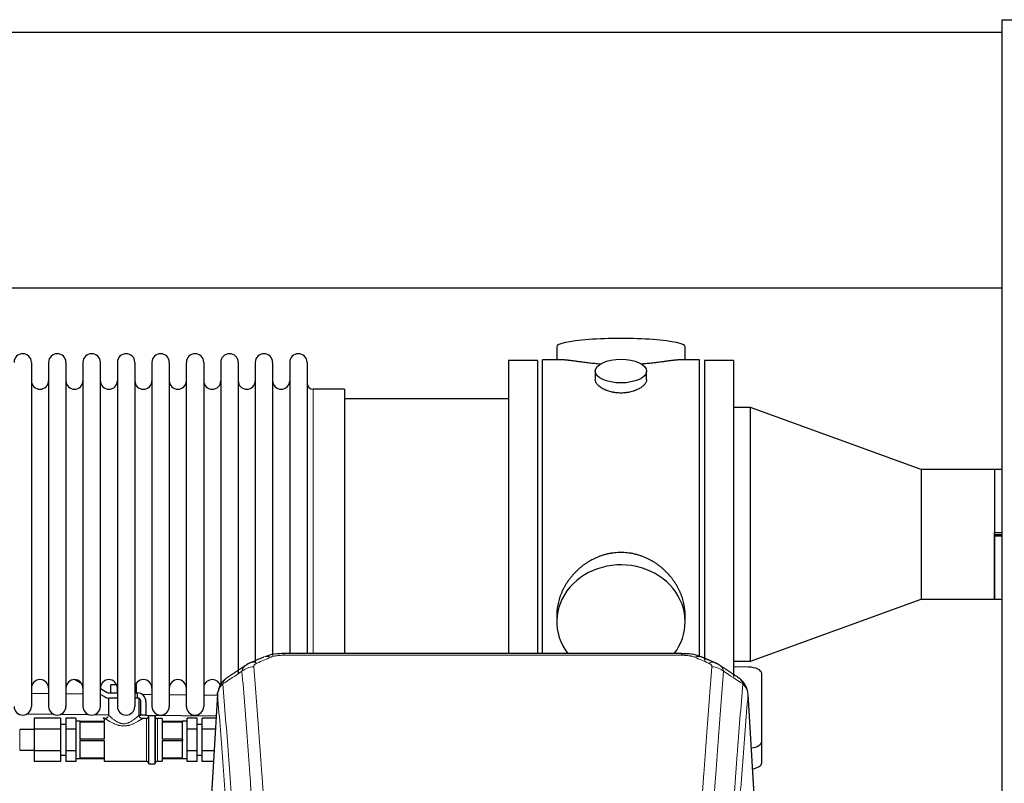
# Model space of a CAD drawing. Header units: inches. Extents: x 0 to 23760, y -13 to 16800.
# Tile 109 of 214: x 6769 to 7347, y 14240 to 14687. Entities that reach past the tile are written whole.
import ezdxf

# ---------------------------------------------------------------- set-up
doc = ezdxf.new("R2010")
doc.units = ezdxf.units.IN
doc.layers.add('254', color=7, linetype='Continuous', true_color=0xffffff)

msp = doc.modelspace()

# ---------------------------------------------------------------- linework, layer by layer
at = {"layer": '254', "color": 2, "linetype": 'Continuous', "lineweight": 25}
for p, q in [((7345.369, 14687.477), (7845.369, 14687.477)), ((7345.369, 13887.477), (7345.369, 14687.477)), ((7345.343, 14679.977), (4188.099, 14679.977)), ((7345.343, 14529.976), (4255.909, 14529.976)), ((7084.23, 14495.635), (7084.23, 14488.015)), ((7159.509, 14488.015), (7159.509, 14495.635)), ((6776.269, 14486.485), (6776.269, 14284.685)), ((6786.269, 14486.485), (6786.269, 14284.685)), ((6796.469, 14486.485), (6796.469, 14284.685)), ((6806.469, 14486.485), (6806.469, 14284.685)), ((6816.669, 14284.685), (6816.669, 14486.485)), ((6826.669, 14486.485), (6826.669, 14284.685)), ((6836.869, 14486.485), (6836.869, 14284.685)), ((6846.869, 14486.485), (6846.869, 14338.994)), ((6857.069, 14486.485), (6857.069, 14338.994)), ((6867.069, 14338.994), (6867.069, 14486.485)), ((6877.269, 14486.485), (6877.269, 14338.994)), ((6887.269, 14486.485), (6887.269, 14338.994)), ((6897.469, 14486.485), (6897.469, 14338.994)), ((6907.469, 14486.485), (6907.469, 14338.994)), ((6917.669, 14486.485), (6917.669, 14338.994)), ((6927.669, 14486.485), (6927.669, 14338.994)), ((6937.869, 14486.485), (6937.869, 14338.994)), ((7055.869, 14487.585), (7055.869, 14385.585)), ((7072.869, 14487.585), (7055.869, 14487.585)), ((7072.869, 14487.585), (7072.869, 14385.585)), ((7075.869, 14385.585), (7075.869, 14488.015)), ((7087.216, 14488.015), (7075.869, 14488.015)), ((7167.869, 14488.015), (7156.573, 14488.015)), ((7167.869, 14385.585), (7167.869, 14488.015)), ((7170.869, 14487.585), (7170.869, 14385.585)), ((7187.869, 14487.585), (7170.869, 14487.585)), ((7187.869, 14487.585), (7187.869, 14385.585)), ((7106.822, 14481.382), (7106.822, 14476.417)), ((7136.917, 14476.439), (7136.917, 14481.382)), ((6959.869, 14470.735), (6941.369, 14470.735)), ((6959.869, 14470.735), (6959.869, 14346.267)), ((7055.869, 14465.085), (6959.869, 14465.085)), ((7197.869, 14459.982), (7187.869, 14459.982)), ((7197.869, 14311.188), (7197.869, 14459.982)), ((7297.869, 14423.585), (7197.869, 14459.982)), ((7297.869, 14423.585), (7297.869, 14385.585)), ((7340.819, 14423.585), (7297.869, 14423.585)), ((7340.869, 14423.635), (7340.819, 14423.585)), ((7340.819, 14423.585), (7340.819, 14386.562)), ((7340.869, 14423.635), (7340.869, 14386.612)), ((7345.369, 14423.635), (7340.869, 14423.635)), ((7055.869, 14385.585), (7055.869, 14315.666)), ((7072.869, 14385.585), (7072.869, 14315.666)), ((7075.869, 14315.665), (7075.869, 14385.585)), ((7167.869, 14313.813), (7167.869, 14385.585)), ((7170.869, 14385.585), (7170.869, 14311.56)), ((7187.869, 14385.585), (7187.869, 14302.151)), ((7297.869, 14385.585), (7297.869, 14347.585)), ((7340.869, 14386.562), (7340.819, 14386.562)), ((7340.869, 14386.612), (7345.369, 14386.612)), ((7340.869, 14384.608), (7340.869, 14386.562)), ((7340.869, 14385.585), (7345.369, 14385.585)), ((7340.819, 14384.608), (7340.869, 14384.608)), ((7340.819, 14384.608), (7340.819, 14347.585)), ((7345.369, 14384.558), (7340.869, 14384.558)), ((7340.869, 14347.535), (7340.869, 14384.558)), ((6959.869, 14346.267), (6959.869, 14315.666)), ((7197.869, 14311.188), (7297.869, 14347.585)), ((7297.869, 14347.585), (7340.819, 14347.585)), ((7340.819, 14347.585), (7340.869, 14347.535)), ((7340.869, 14347.535), (7345.369, 14347.535)), ((6846.869, 14338.994), (6846.869, 14284.685)), ((6857.069, 14338.994), (6857.069, 14284.685)), ((6867.069, 14284.685), (6867.069, 14338.994)), ((6877.269, 14338.994), (6877.269, 14284.685)), ((6887.269, 14338.994), (6887.269, 14296.613)), ((6897.469, 14338.994), (6897.469, 14304.224)), ((6907.469, 14338.994), (6907.469, 14310.386)), ((6917.669, 14338.994), (6917.669, 14314.582)), ((6927.669, 14338.994), (6927.669, 14315.667)), ((6937.869, 14338.994), (6937.869, 14315.667)), ((7084.23, 14338.356), (7084.23, 14334.331)), ((7159.509, 14334.331), (7159.509, 14338.354)), ((7157.455, 14315.67), (6924.283, 14315.67)), ((7187.869, 14311.188), (7197.869, 14311.188)), ((7196.649, 14307.751), (7187.869, 14307.892)), ((6805.746, 14298.025), (6801.574, 14300.433)), ((7204.369, 14263.985), (7204.369, 14304.059)), ((6816.669, 14295.183), (6820.709, 14292.85)), ((6822.864, 14297.582), (6826.185, 14297.582)), ((6822.864, 14292.582), (6822.864, 14297.582)), ((6826.617, 14292.582), (6826.617, 14296.159)), ((6837.354, 14297.582), (6837.875, 14297.582)), ((6837.875, 14292.582), (6837.875, 14297.582)), ((6786.273, 14292.177), (6776.27, 14292.277)), ((6806.473, 14291.976), (6796.47, 14292.075)), ((6819.209, 14290.252), (6816.669, 14291.719)), ((6821.369, 14289.582), (6821.369, 14279.582)), ((6821.709, 14292.582), (6826.669, 14292.582)), ((6826.246, 14289.582), (6821.709, 14289.582)), ((6826.669, 14289.582), (6826.246, 14289.582)), ((6836.869, 14292.582), (6838.369, 14292.582)), ((6839.369, 14289.582), (6836.869, 14289.582)), ((6838.369, 14289.582), (6838.369, 14292.582)), ((6839.369, 14289.582), (6839.369, 14289.314)), ((6839.369, 14279.502), (6839.369, 14289.314)), ((6840.369, 14279.582), (6840.369, 14287.582)), ((6846.869, 14291.572), (6841.306, 14291.628)), ((6843.369, 14287.582), (6843.369, 14279.582)), ((6867.066, 14291.37), (6857.067, 14291.47)), ((6885.31, 14291.188), (6877.267, 14291.268)), ((6885.352, 14291.873), (6880.101, 14205.237)), ((7201.638, 14205.237), (7196.387, 14291.873)), ((6773.777, 14280.302), (6789.038, 14280.149)), ((6777.869, 14277.784), (6777.869, 14271.433)), ((6793.369, 14277.784), (6777.869, 14277.784)), ((6793.369, 14277.784), (6793.369, 14271.433)), ((6793.614, 14280.103), (6809.695, 14279.943)), ((6796.369, 14277.784), (6796.369, 14271.433)), ((6802.269, 14277.784), (6796.369, 14277.784)), ((6802.269, 14277.784), (6802.269, 14274.609)), ((6804.869, 14276.082), (6802.269, 14276.082)), ((6804.869, 14276.082), (6818.869, 14276.082)), ((6804.869, 14276.082), (6804.869, 14275.724)), ((6804.869, 14270.582), (6804.869, 14275.724)), ((6804.869, 14275.724), (6818.869, 14275.724)), ((6813.353, 14279.906), (6821.372, 14279.826)), ((6818.869, 14277.582), (6818.869, 14276.082)), ((6819.369, 14277.582), (6818.869, 14277.582)), ((6818.869, 14275.724), (6818.869, 14265.44)), ((6839.367, 14279.646), (6840.366, 14279.636)), ((6843.369, 14279.582), (6840.369, 14279.582)), ((6843.669, 14277.582), (6841.263, 14277.582)), ((6843.368, 14279.606), (6884.581, 14279.195)), ((6844.869, 14278.782), (6844.869, 14251.382)), ((6848.569, 14279.082), (6845.169, 14279.082)), ((6848.869, 14278.782), (6848.869, 14251.382)), ((6852.869, 14277.582), (6850.069, 14277.582)), ((6852.869, 14277.582), (6852.869, 14276.082)), ((6852.869, 14276.082), (6864.869, 14276.082)), ((6852.869, 14275.724), (6852.869, 14265.44)), ((6852.869, 14275.724), (6864.869, 14275.724)), ((6864.869, 14276.082), (6864.869, 14275.724)), ((6867.469, 14276.082), (6864.869, 14276.082)), ((6864.869, 14270.582), (6864.869, 14275.724)), ((6873.369, 14277.784), (6867.469, 14277.784)), ((6867.469, 14274.609), (6867.469, 14277.784)), ((6873.369, 14271.433), (6873.369, 14277.784)), ((6876.369, 14271.433), (6876.369, 14277.784)), ((6884.498, 14277.784), (6876.369, 14277.784)), ((6777.869, 14271.082), (6769.365, 14271.082)), ((6777.869, 14271.433), (6777.869, 14258.731)), ((6793.369, 14271.433), (6777.869, 14271.433)), ((6796.369, 14274.082), (6793.369, 14274.082)), ((6793.369, 14271.433), (6793.369, 14258.731)), ((6796.369, 14271.433), (6796.369, 14258.731)), ((6802.269, 14271.433), (6796.369, 14271.433)), ((6802.269, 14274.609), (6802.269, 14271.433)), ((6802.269, 14271.433), (6802.269, 14265.082)), ((6804.869, 14265.44), (6804.869, 14270.582)), ((6864.869, 14265.44), (6864.869, 14270.582)), ((6867.469, 14271.433), (6867.469, 14274.609)), ((6867.469, 14265.082), (6867.469, 14271.433)), ((6873.369, 14271.433), (6867.469, 14271.433)), ((6876.369, 14274.082), (6873.369, 14274.082)), ((6873.369, 14258.731), (6873.369, 14271.433)), ((6876.369, 14258.731), (6876.369, 14271.433)), ((6884.113, 14271.433), (6876.369, 14271.433)), ((6802.269, 14265.082), (6802.269, 14258.731)), ((6818.869, 14265.44), (6804.869, 14265.44)), ((6804.869, 14265.44), (6804.869, 14264.724)), ((6804.869, 14259.582), (6804.869, 14264.724)), ((6804.869, 14264.724), (6818.869, 14264.724)), ((6818.869, 14264.724), (6818.869, 14254.44)), ((6864.869, 14265.44), (6852.869, 14265.44)), ((6852.869, 14264.724), (6852.869, 14254.44)), ((6852.869, 14264.724), (6864.869, 14264.724)), ((6864.869, 14265.44), (6864.869, 14264.724)), ((6864.869, 14259.582), (6864.869, 14264.724)), ((6867.469, 14258.731), (6867.469, 14265.082)), ((6769.365, 14259.082), (6777.869, 14259.082)), ((6777.869, 14258.731), (6777.869, 14252.381)), ((6793.369, 14258.731), (6777.869, 14258.731)), ((6793.369, 14258.731), (6793.369, 14252.381)), ((6796.369, 14258.731), (6796.369, 14252.381)), ((6802.269, 14258.731), (6796.369, 14258.731)), ((6802.269, 14258.731), (6802.269, 14255.556)), ((6804.869, 14254.44), (6804.869, 14259.582)), ((6864.869, 14254.44), (6864.869, 14259.582)), ((6867.469, 14255.556), (6867.469, 14258.731)), ((6873.369, 14258.731), (6867.469, 14258.731)), ((6873.369, 14252.381), (6873.369, 14258.731)), ((6876.369, 14252.381), (6876.369, 14258.731)), ((6883.343, 14258.731), (6876.369, 14258.731)), ((7204.369, 14251.567), (7204.369, 14263.985)), ((6793.369, 14256.082), (6796.369, 14256.082)), ((6802.269, 14255.556), (6802.269, 14252.381)), ((6802.269, 14254.082), (6804.869, 14254.082)), ((6818.869, 14254.44), (6804.869, 14254.44)), ((6804.869, 14254.44), (6804.869, 14254.082)), ((6804.869, 14254.082), (6818.869, 14254.082)), ((6818.869, 14254.082), (6818.869, 14252.582)), ((6818.869, 14252.582), (6843.669, 14252.582)), ((6850.069, 14252.582), (6852.869, 14252.582)), ((6864.869, 14254.44), (6852.869, 14254.44)), ((6852.869, 14254.082), (6852.869, 14252.582)), ((6852.869, 14254.082), (6864.869, 14254.082)), ((6864.869, 14254.44), (6864.869, 14254.082)), ((6864.869, 14254.082), (6867.469, 14254.082)), ((6867.469, 14252.381), (6867.469, 14255.556)), ((6873.369, 14256.082), (6876.369, 14256.082)), ((6793.369, 14252.381), (6777.869, 14252.381)), ((6802.269, 14252.381), (6796.369, 14252.381)), ((6845.169, 14251.082), (6848.569, 14251.082)), ((6873.369, 14252.381), (6867.469, 14252.381)), ((6882.958, 14252.381), (6876.369, 14252.381))]:
    msp.add_line(p, q, dxfattribs=at)
at = {"layer": '254', "color": 110, "linetype": 'Continuous', "lineweight": 13}
for p, q in [((6941.369, 14470.735), (6941.369, 14346.267)), ((6941.369, 14346.267), (6941.369, 14315.666)), ((6924.283, 14315.669), (6924.283, 14314.717)), ((7157.455, 14314.717), (6924.283, 14314.717)), ((7157.455, 14315.668), (7157.455, 14314.717)), ((6885.353, 14291.251), (6880.106, 14204.661)), ((7201.633, 14204.661), (7196.385, 14291.251)), ((6843.669, 14277.582), (6843.669, 14252.582)), ((6845.169, 14279.082), (6845.169, 14251.082)), ((6848.569, 14279.082), (6848.569, 14251.082)), ((6850.069, 14277.582), (6850.069, 14252.582)), ((6769.365, 14271.082), (6769.365, 14265.082)), ((6769.365, 14265.082), (6769.365, 14259.082))]:
    msp.add_line(p, q, dxfattribs=at)
at = {"layer": '254', "color": 2, "linetype": 'Continuous', "lineweight": 25}
for centre, radius, start, end in [((6771.169, 14486.485), 5.1, 0, 180), ((6791.369, 14486.485), 5.1, 0, 180), ((6811.569, 14486.485), 5.1, 0, 180), ((6831.769, 14486.485), 5.1, 0, 180), ((6851.969, 14486.485), 5.1, 0, 180), ((6872.169, 14486.485), 5.1, 0, 180), ((6892.369, 14486.485), 5.1, 0, 180), ((6912.569, 14486.485), 5.1, 0, 180), ((6932.769, 14486.485), 5.1, 0, 180), ((6781.269, 14475.735), 5, 180, 0), ((6801.469, 14475.735), 5, 180, 0), ((6821.669, 14475.735), 5, 180, 0), ((6841.869, 14475.735), 5, 180, 0), ((6862.069, 14475.735), 5, 180, 0), ((6882.269, 14475.735), 5, 180, 0), ((6902.469, 14475.735), 5, 180, 0), ((6922.669, 14475.735), 5, 180, 0), ((6941.369, 14474.235), 3.5, 180, 270), ((6781.269, 14295.435), 5, 0, 180), ((6801.469, 14295.435), 5, 0, 180), ((6821.669, 14295.435), 5, 0, 180), ((6841.869, 14295.435), 5, 0, 180), ((6862.069, 14295.435), 5, 0, 180), ((6882.269, 14295.435), 5, 19.110937, 180), ((6821.709, 14294.582), 5, 240, 270), ((6821.709, 14294.582), 2, 240, 270), ((6838.369, 14287.582), 5, 0, 90), ((6838.369, 14287.582), 2, 0, 60), ((6771.169, 14284.685), 5.1, 180, 0), ((6791.369, 14284.685), 5.1, 180, 0), ((6811.569, 14284.685), 5.1, 180, 0), ((6831.769, 14284.685), 5.1, 180, 0), ((6851.969, 14284.685), 5.1, 180, 0), ((6872.169, 14284.685), 5.1, 180, 0), ((6843.669, 14278.782), 1.2, 270, 0), ((6845.169, 14278.782), 0.3, 90, 180), ((6848.569, 14278.782), 0.3, 0, 90), ((6850.069, 14278.782), 1.2, 180, 270), ((6843.669, 14251.382), 1.2, 0, 90), ((6850.069, 14251.382), 1.2, 90, 180), ((6845.169, 14251.382), 0.3, 180, 270), ((6848.569, 14251.382), 0.3, 270, 0)]:
    msp.add_arc(centre, radius, start, end, dxfattribs=at)
for centre, major_axis, ratio, start_param, end_param in [((7121.869, 14495.635), (37.64, 0), 0.1305262, 0, 3.1415927), ((7121.869, 14334.331), (37.64, 0), 0.8870108, 0, 3.7346664), ((7121.869, 14334.331), (37.64, 0), 0.8870108, 5.6900133, 6.2831853), ((7196.369, 14304.059), (-8, 0), 0.4617486, 3.1415927, 4.6774824), ((7196.369, 14263.985), (-8, 0), 0.4617486, 1.81384, 3.1415927), ((7196.369, 14251.567), (-8, 0), 0.4617486, 1.911273, 3.1415927)]:
    msp.add_ellipse(centre, major_axis=major_axis, ratio=ratio, start_param=start_param, end_param=end_param, dxfattribs=at)
msp.add_ellipse((7121.869, 14481.382), major_axis=(15.048, 0), ratio=0.4617486, dxfattribs=at)
at = {"layer": '254', "color": 110, "linetype": 'Continuous', "lineweight": 13}
for centre, major_axis, ratio, start_param, end_param in [((6908.516, 14301.049), (3.975, -9.176), 0.6408251, 2.5472213, 3.141301), ((6916.525, 14304.507), (3.953, -9.186), 0.6419268, 2.5510147, 3.1418997), ((7165.214, 14304.507), (-3.953, -9.186), 0.6419268, 3.1410059, 3.7321706), ((7173.223, 14301.049), (3.975, 9.176), 0.6408251, 0.0010737, 0.5943713), ((6906.544, 14298.857), (-9.964, -0.842), 0.9013977, 4.6363308, 5.3961502), ((7175.195, 14298.857), (-9.964, 0.842), 0.9013977, 4.0286278, 4.7884472)]:
    msp.add_ellipse(centre, major_axis=major_axis, ratio=ratio, start_param=start_param, end_param=end_param, dxfattribs=at)
at = {"layer": '254', "color": 2, "linetype": 'Continuous', "lineweight": 25}
for points, knots in [([(7109.997, 14485.426), (7109.995, 14485.426), (7109.992, 14485.426), (7109.916, 14485.433), (7109.842, 14485.438), (7109.695, 14485.45), (7109.474, 14485.468), (7108.669, 14485.535), (7107.374, 14485.652), (7105.692, 14485.819), (7104.054, 14485.996), (7102.461, 14486.181), (7100.912, 14486.371), (7099.908, 14486.5), (7099.289, 14486.581), (7099.166, 14486.597), (7098.921, 14486.629), (7098.556, 14486.677), (7098.197, 14486.725), (7097.488, 14486.82), (7096.564, 14486.945), (7095.242, 14487.126), (7093.985, 14487.297), (7092.79, 14487.456), (7092.037, 14487.552), (7091.487, 14487.621), (7091.217, 14487.654), (7090.953, 14487.685), (7090.778, 14487.705), (7090.691, 14487.716), (7090.261, 14487.765), (7089.601, 14487.836), (7088.693, 14487.921), (7087.865, 14487.98), (7087.228, 14488.008), (7086.873, 14488.014), (7086.75, 14488.015)], [0, 0, 0, 0, 0.0002215, 0.0002215, 0.0071429, 0.0071429, 0.0140642, 0.027907, 0.083278, 0.1386489, 0.1940199, 0.2493909, 0.3047619, 0.3601329, 0.3601329, 0.3739756, 0.3739756, 0.3878184, 0.4155039, 0.4155039, 0.4708749, 0.5262458, 0.5816168, 0.6369878, 0.6923588, 0.6923588, 0.7200443, 0.733887, 0.733887, 0.7477298, 0.7477298, 0.8031008, 0.8584718, 0.9138427, 0.9692137, 1, 1, 1, 1]), ([(7156.994, 14488.015), (7156.87, 14488.014), (7156.512, 14488.008), (7155.872, 14487.98), (7155.039, 14487.92), (7154.429, 14487.863), (7154.03, 14487.823), (7153.949, 14487.815), (7153.786, 14487.798), (7153.54, 14487.771), (7153.287, 14487.743), (7152.774, 14487.684), (7152.066, 14487.599), (7150.938, 14487.455), (7149.743, 14487.295), (7148.482, 14487.124), (7147.596, 14487.003), (7146.915, 14486.91), (7146.57, 14486.864), (7146.218, 14486.816), (7145.982, 14486.784), (7145.864, 14486.768), (7145.269, 14486.689), (7144.302, 14486.561), (7142.805, 14486.369), (7141.261, 14486.179), (7139.67, 14485.995), (7138.032, 14485.818), (7136.908, 14485.706), (7136.052, 14485.625), (7135.621, 14485.585), (7135.185, 14485.547), (7134.967, 14485.528), (7134.894, 14485.521), (7134.748, 14485.509), (7134.461, 14485.484), (7134.173, 14485.461), (7133.958, 14485.443)], [0, 0, 0, 0, 0.0313476, 0.0871263, 0.142905, 0.1986836, 0.1986836, 0.2126283, 0.2126283, 0.226573, 0.2544623, 0.2544623, 0.310241, 0.3660196, 0.4217983, 0.477577, 0.5333556, 0.5333556, 0.561245, 0.5751896, 0.5751896, 0.5891343, 0.5891343, 0.644913, 0.7006917, 0.7564703, 0.812249, 0.8680277, 0.9238063, 0.9238063, 0.9516957, 0.9656403, 0.9656403, 0.9726127, 0.9726127, 0.979585, 1, 1, 1, 1]), ([(7121.869, 14468.507), (7121.372, 14468.507), (7120.878, 14468.522), (7119.899, 14468.579), (7119.414, 14468.622), (7118.451, 14468.735), (7117.974, 14468.805), (7117.383, 14468.911), (7117.206, 14468.944), (7117.03, 14468.979), (7116.912, 14469.002), (7116.853, 14469.014), (7116.561, 14469.076), (7116.331, 14469.128), (7115.647, 14469.293), (7115.204, 14469.415), (7114.34, 14469.682), (7113.92, 14469.827), (7113.307, 14470.061), (7113.105, 14470.141), (7112.808, 14470.267), (7112.709, 14470.309), (7112.563, 14470.374), (7112.514, 14470.395), (7112.417, 14470.439), (7111.984, 14470.637), (7111.574, 14470.845), (7110.881, 14471.229), (7110.553, 14471.429), (7109.931, 14471.841), (7109.637, 14472.054), (7109.294, 14472.329), (7109.226, 14472.384), (7109.093, 14472.496), (7109.028, 14472.552), (7108.837, 14472.72), (7108.716, 14472.833), (7108.368, 14473.173), (7108.158, 14473.403), (7107.782, 14473.866), (7107.617, 14474.1), (7107.402, 14474.453), (7107.335, 14474.571), (7107.26, 14474.72), (7107.245, 14474.749), (7107.216, 14474.809), (7107.202, 14474.839), (7107.161, 14474.928), (7107.136, 14474.987), (7107.015, 14475.283), (7106.943, 14475.517), (7106.846, 14475.981), (7106.822, 14476.21), (7106.822, 14476.44), (7106.822, 14476.444), (7106.822, 14476.447)], [0, 0, 0, 0, 0.0624454, 0.0624454, 0.1248907, 0.1248907, 0.1873361, 0.1873361, 0.2029474, 0.2107531, 0.2107531, 0.2185588, 0.2185588, 0.2497814, 0.2497814, 0.3122268, 0.3122268, 0.3746722, 0.3746722, 0.4058948, 0.4058948, 0.4215062, 0.4215062, 0.4293119, 0.4293119, 0.4371175, 0.4995629, 0.4995629, 0.5620082, 0.5620082, 0.6244536, 0.6244536, 0.6400649, 0.6400649, 0.6556763, 0.6556763, 0.686899, 0.686899, 0.7493443, 0.7493443, 0.8117897, 0.8117897, 0.8430124, 0.8430124, 0.850818, 0.850818, 0.8586237, 0.8586237, 0.874235, 0.874235, 0.9366804, 0.9366804, 0.9991258, 0.9991258, 1, 1, 1, 1]), ([(7136.917, 14476.443), (7136.917, 14476.215), (7136.893, 14475.985), (7136.797, 14475.522), (7136.726, 14475.289), (7136.535, 14474.82), (7136.416, 14474.584), (7136.237, 14474.289), (7136.2, 14474.229), (7136.142, 14474.141), (7136.122, 14474.111), (7136.081, 14474.052), (7135.979, 14473.904), (7135.868, 14473.757), (7135.585, 14473.408), (7135.375, 14473.178), (7134.914, 14472.726), (7134.662, 14472.503), (7134.253, 14472.175), (7134.111, 14472.067), (7133.891, 14471.906), (7133.816, 14471.853), (7133.663, 14471.747), (7133.586, 14471.694), (7133.194, 14471.434), (7132.864, 14471.233), (7132.172, 14470.849), (7131.809, 14470.665), (7131.053, 14470.314), (7130.658, 14470.147), (7130.195, 14469.97), (7130.144, 14469.951), (7130.04, 14469.912), (7129.987, 14469.893), (7129.83, 14469.836), (7129.515, 14469.724), (7129.193, 14469.619), (7128.543, 14469.418), (7128.1, 14469.296), (7127.196, 14469.076), (7126.734, 14468.979), (7126.026, 14468.852), (7125.788, 14468.813), (7125.427, 14468.759), (7125.306, 14468.742), (7125.064, 14468.71), (7124.943, 14468.695), (7124.335, 14468.623), (7123.846, 14468.58), (7122.862, 14468.522), (7122.367, 14468.507), (7121.869, 14468.507)], [0, 0, 0, 0, 0.0621483, 0.0621483, 0.1246718, 0.1246718, 0.1871952, 0.1871952, 0.2028261, 0.2028261, 0.2106415, 0.2106415, 0.2184569, 0.2497186, 0.2497186, 0.3122421, 0.3122421, 0.3747655, 0.3747655, 0.4060273, 0.4060273, 0.4216581, 0.4216581, 0.437289, 0.437289, 0.4998124, 0.4998124, 0.5623359, 0.5623359, 0.6248593, 0.6248593, 0.6326748, 0.6326748, 0.6404902, 0.6404902, 0.656121, 0.6873828, 0.6873828, 0.7499062, 0.7499062, 0.8124297, 0.8124297, 0.8436914, 0.8436914, 0.8593222, 0.8593222, 0.8749531, 0.8749531, 0.9374766, 0.9374766, 1, 1, 1, 1]), ([(7159.509, 14338.318), (7159.508, 14338.851), (7159.494, 14339.387), (7159.449, 14340.206), (7159.425, 14340.556), (7159.395, 14340.907), (7159.382, 14341.048), (7159.376, 14341.118), (7159.355, 14341.33), (7159.283, 14342.034), (7159.11, 14343.297), (7158.79, 14344.974), (7158.381, 14346.644), (7157.885, 14348.305), (7157.301, 14349.959), (7156.854, 14351.055), (7156.555, 14351.738), (7156.494, 14351.875), (7156.371, 14352.147), (7156.184, 14352.554), (7155.99, 14352.958), (7155.592, 14353.761), (7155.037, 14354.82), (7154.128, 14356.372), (7153.145, 14357.887), (7152.089, 14359.364), (7151.334, 14360.323), (7150.749, 14361.033), (7150.551, 14361.268), (7150.249, 14361.618), (7150.148, 14361.734), (7149.944, 14361.965), (7149.43, 14362.54), (7148.479, 14363.545), (7147.155, 14364.824), (7145.774, 14366.041), (7144.336, 14367.195), (7142.842, 14368.285), (7141.806, 14368.968), (7141.015, 14369.464), (7140.749, 14369.626), (7140.413, 14369.825), (7140.345, 14369.865), (7140.211, 14369.944), (7140.008, 14370.062), (7139.263, 14370.486), (7138.027, 14371.139), (7136.347, 14371.927), (7134.634, 14372.628), (7132.888, 14373.244), (7131.109, 14373.772), (7129.9, 14374.065), (7128.984, 14374.261), (7128.677, 14374.322), (7128.292, 14374.394), (7128.215, 14374.408), (7128.06, 14374.436), (7127.829, 14374.477), (7126.98, 14374.619), (7125.59, 14374.803), (7123.737, 14374.95), (7121.883, 14375), (7120.029, 14374.952), (7118.174, 14374.806), (7116.937, 14374.642), (7116.164, 14374.519), (7116.009, 14374.494), (7115.7, 14374.44), (7115.237, 14374.357), (7114.778, 14374.265), (7113.862, 14374.07), (7112.653, 14373.778), (7110.87, 14373.251), (7109.119, 14372.634), (7107.399, 14371.93), (7106.273, 14371.403), (7105.436, 14370.985), (7105.158, 14370.843), (7104.813, 14370.66), (7104.675, 14370.586), (7104.4, 14370.437), (7103.649, 14370.021), (7102.446, 14369.308), (7100.899, 14368.286), (7099.405, 14367.197), (7097.965, 14366.041), (7096.579, 14364.82), (7095.69, 14363.962), (7095.201, 14363.467), (7095.147, 14363.411), (7095.038, 14363.301), (7094.984, 14363.245), (7094.823, 14363.078), (7094.503, 14362.743), (7094.19, 14362.404), (7093.573, 14361.72), (7092.774, 14360.794), (7091.649, 14359.362), (7090.595, 14357.889), (7089.613, 14356.375), (7088.703, 14354.822), (7088.145, 14353.759), (7087.812, 14353.086), (7087.746, 14352.951), (7087.616, 14352.681), (7087.424, 14352.275), (7087.241, 14351.868), (7086.884, 14351.053), (7086.438, 14349.962), (7085.857, 14348.314), (7085.361, 14346.657), (7084.952, 14344.99), (7084.631, 14343.313), (7084.477, 14342.189), (7084.399, 14341.484), (7084.385, 14341.343), (7084.357, 14341.061), (7084.32, 14340.64), (7084.291, 14340.22), (7084.245, 14339.395), (7084.23, 14338.852), (7084.23, 14338.313)], [0, 0, 0, 0, 0.0151373, 0.0151373, 0.0229562, 0.0249109, 0.0249109, 0.0268656, 0.0268656, 0.030775, 0.0464127, 0.0620504, 0.0776881, 0.0933258, 0.1089635, 0.1246012, 0.1246012, 0.1285107, 0.1285107, 0.1324201, 0.1402389, 0.1402389, 0.1558766, 0.1715144, 0.1871521, 0.2027898, 0.2184275, 0.2184275, 0.2262463, 0.2262463, 0.2301558, 0.2301558, 0.2340652, 0.2497029, 0.2653406, 0.2809783, 0.296616, 0.3122537, 0.3278914, 0.3278914, 0.3357103, 0.3357103, 0.337665, 0.337665, 0.3396197, 0.3435291, 0.3591668, 0.3748045, 0.3904422, 0.4060799, 0.4217176, 0.4373554, 0.4373554, 0.4451742, 0.4451742, 0.4471289, 0.4471289, 0.4490836, 0.4529931, 0.4686308, 0.4842685, 0.4999062, 0.5155439, 0.5311816, 0.5468193, 0.5468193, 0.5507287, 0.5507287, 0.5546381, 0.562457, 0.562457, 0.5780947, 0.5937324, 0.6093701, 0.6250078, 0.6406455, 0.6406455, 0.6484644, 0.6484644, 0.6504191, 0.6523738, 0.6562832, 0.6719209, 0.6875586, 0.7031963, 0.7188341, 0.7344718, 0.7501095, 0.7501095, 0.7520642, 0.7520642, 0.7540189, 0.7540189, 0.7579283, 0.7657472, 0.7657472, 0.7813849, 0.7970226, 0.8126603, 0.828298, 0.8439357, 0.8595734, 0.8595734, 0.8634828, 0.8634828, 0.8673923, 0.8752111, 0.8752111, 0.8908488, 0.9064865, 0.9221242, 0.9377619, 0.9533996, 0.9690373, 0.9690373, 0.9729468, 0.9729468, 0.9768562, 0.984675, 0.984675, 1, 1, 1, 1]), ([(6925.583, 14315.653), (6924.355, 14315.694), (6920.913, 14315.616), (6916.834, 14315.252), (6914.334, 14314.284), (6913.831, 14314.058)], [0, 0, 0, 0, 0.2995251, 0.855667, 1, 1, 1, 1]), ([(7169.099, 14313.559), (7168.487, 14313.884), (7166.259, 14314.904), (7162.271, 14315.517), (7158.956, 14315.618), (7157.453, 14315.541)], [0, 0, 0, 0, 0.1803135, 0.6389946, 1, 1, 1, 1]), ([(6890.295, 14301.061), (6889.774, 14300.688), (6888.717, 14299.779), (6887.353, 14297.996), (6886.3, 14295.841), (6885.884, 14294.315), (6885.749, 14293.541)], [0, 0, 0, 0, 0.2123708, 0.4683651, 0.7393635, 1, 1, 1, 1]), ([(7196.303, 14292.534), (7196.192, 14293.484), (7195.748, 14295.323), (7194.456, 14297.938), (7192.775, 14300.036), (7191.484, 14301.079), (7190.862, 14301.499)], [0, 0, 0, 0, 0.2790385, 0.5536712, 0.8024065, 1, 1, 1, 1]), ([(6885.353, 14291.251), (6885.353, 14291.263), (6885.351, 14291.286), (6885.349, 14291.321), (6885.348, 14291.356), (6885.346, 14291.391), (6885.345, 14291.426), (6885.344, 14291.461), (6885.344, 14291.496), (6885.343, 14291.531), (6885.343, 14291.566), (6885.343, 14291.601), (6885.343, 14291.635), (6885.344, 14291.67), (6885.345, 14291.704), (6885.346, 14291.739), (6885.347, 14291.773), (6885.348, 14291.808), (6885.35, 14291.842), (6885.352, 14291.876), (6885.354, 14291.911), (6885.356, 14291.945), (6885.359, 14291.979), (6885.362, 14292.013), (6885.365, 14292.047), (6885.368, 14292.081), (6885.372, 14292.115), (6885.375, 14292.148), (6885.379, 14292.182), (6885.384, 14292.216), (6885.388, 14292.249), (6885.393, 14292.283), (6885.398, 14292.317), (6885.403, 14292.35), (6885.408, 14292.383), (6885.414, 14292.417), (6885.42, 14292.45), (6885.426, 14292.483), (6885.432, 14292.516), (6885.438, 14292.549), (6885.445, 14292.582), (6885.452, 14292.615), (6885.459, 14292.648), (6885.466, 14292.681), (6885.474, 14292.713), (6885.482, 14292.746), (6885.49, 14292.779), (6885.498, 14292.811), (6885.507, 14292.843), (6885.515, 14292.876), (6885.524, 14292.908), (6885.533, 14292.94), (6885.543, 14292.972), (6885.552, 14293.005), (6885.562, 14293.037), (6885.572, 14293.069), (6885.582, 14293.1), (6885.593, 14293.132), (6885.603, 14293.164), (6885.614, 14293.196), (6885.625, 14293.227), (6885.637, 14293.259), (6885.648, 14293.29), (6885.66, 14293.322), (6885.67, 14293.348), (6885.676, 14293.363), (6885.678, 14293.368)], [0, 0, 0, 0, 0.0160287, 0.0320483, 0.0480589, 0.0640604, 0.080053, 0.0960364, 0.1120109, 0.1279763, 0.1439327, 0.1598801, 0.1758184, 0.1917478, 0.2076681, 0.2235794, 0.2394817, 0.255375, 0.2712593, 0.2871346, 0.3030009, 0.3188582, 0.3347065, 0.3505458, 0.3663762, 0.3821975, 0.3980099, 0.4138133, 0.4296077, 0.4453931, 0.4611696, 0.4769371, 0.4926957, 0.5084453, 0.5241859, 0.5399176, 0.5556403, 0.5713541, 0.5870589, 0.6027548, 0.6184418, 0.6341198, 0.6497889, 0.6654491, 0.6811003, 0.6967426, 0.712376, 0.7280004, 0.743616, 0.7592226, 0.7748203, 0.7904091, 0.8059891, 0.8215601, 0.8371222, 0.8526754, 0.8682197, 0.8837552, 0.8992817, 0.9147994, 0.9303082, 0.9458081, 0.9612991, 0.9767813, 0.9922546, 1, 1, 1, 1]), ([(6820.492, 14277.962), (6820.409, 14277.888), (6820.173, 14277.718), (6819.731, 14277.596), (6819.264, 14277.569), (6818.879, 14277.632), (6818.584, 14277.736), (6818.383, 14277.839), (6818.272, 14277.909), (6818.235, 14277.935), (6818.234, 14277.936)], [0, 0, 0, 0, 0.1349065, 0.3622815, 0.553949, 0.7145321, 0.8436239, 0.9390362, 0.9988966, 1, 1, 1, 1]), ([(6841.277, 14277.595), (6841.082, 14277.6), (6840.672, 14277.667), (6840.078, 14277.998), (6839.616, 14278.539), (6839.396, 14279.084), (6839.384, 14279.409), (6839.389, 14279.506)], [0, 0, 0, 0, 0.1907745, 0.4244704, 0.6688645, 0.9028811, 1, 1, 1, 1])]:
    msp.add_open_spline(points, degree=3, knots=knots, dxfattribs=at)
for points, degree in [([(7340.819, 14386.562), (7340.836, 14386.578), (7340.853, 14386.595), (7340.869, 14386.612)], 3), ([(7340.819, 14384.608), (7340.836, 14384.591), (7340.853, 14384.574), (7340.869, 14384.558)], 3), ([(6912.571, 14313.689), (6904.541, 14310.22)], 1), ([(7177.197, 14310.225), (7173.182, 14311.967), (7169.167, 14313.685)], 2), ([(6902.151, 14308.947), (6896.521, 14305.225), (6890.9, 14301.515)], 2), ([(6904.572, 14310.154), (6903.21, 14309.85), (6902.22, 14308.92)], 2), ([(7179.511, 14308.884), (7178.479, 14309.786), (7177.156, 14310.144)], 2), ([(7190.84, 14301.514), (7185.225, 14305.22), (7179.602, 14308.938)], 2), ([(6821.012, 14278.498), (6820.847, 14278.136), (6820.492, 14277.962)], 2)]:
    msp.add_open_spline(points, degree=degree, dxfattribs=at)
at = {"layer": '254', "color": 110, "linetype": 'Continuous', "lineweight": 13}
for points in [[(6916.525, 14313.55), (6913.855, 14312.396), (6911.186, 14311.239), (6908.516, 14310.078)], [(7173.223, 14310.078), (7170.553, 14311.239), (7167.883, 14312.396), (7165.214, 14313.55)], [(6899.661, 14305.287), (6895.908, 14302.811), (6892.158, 14300.338), (6888.409, 14297.867)], [(7193.33, 14297.867), (7189.581, 14300.338), (7185.83, 14302.811), (7182.078, 14305.287)]]:
    msp.add_open_spline(points, degree=3, dxfattribs=at)
for points, knots in [([(6916.525, 14313.55), (6916.65, 14313.604), (6916.78, 14313.656), (6916.981, 14313.731), (6917.05, 14313.756), (6917.187, 14313.804), (6917.257, 14313.827), (6917.61, 14313.942), (6917.904, 14314.024), (6918.514, 14314.175), (6918.83, 14314.242), (6919.237, 14314.317), (6919.32, 14314.332), (6919.484, 14314.36), (6919.567, 14314.374), (6919.815, 14314.414), (6919.982, 14314.438), (6920.483, 14314.506), (6920.82, 14314.545), (6921.5, 14314.609), (6921.842, 14314.636), (6922.532, 14314.677), (6922.879, 14314.692), (6923.578, 14314.712), (6923.929, 14314.717), (6924.283, 14314.717)], [0, 0, 0, 0, 0.0625, 0.0625, 0.09375, 0.09375, 0.125, 0.125, 0.25, 0.25, 0.375, 0.375, 0.40625, 0.40625, 0.4375, 0.4375, 0.5, 0.5, 0.625, 0.625, 0.75, 0.75, 0.875, 0.875, 1, 1, 1, 1]), ([(7157.455, 14314.717), (7157.809, 14314.717), (7158.163, 14314.712), (7158.603, 14314.699), (7158.692, 14314.697), (7158.868, 14314.69), (7158.956, 14314.687), (7159.219, 14314.675), (7159.394, 14314.666), (7159.916, 14314.634), (7160.261, 14314.608), (7160.944, 14314.542), (7161.281, 14314.503), (7161.949, 14314.412), (7162.279, 14314.359), (7162.644, 14314.291), (7162.685, 14314.283), (7162.766, 14314.267), (7162.886, 14314.244), (7163.164, 14314.186), (7163.395, 14314.133), (7163.85, 14314.02), (7164.141, 14313.938), (7164.698, 14313.757), (7164.963, 14313.658), (7165.214, 14313.55)], [0, 0, 0, 0, 0.125, 0.125, 0.15625, 0.15625, 0.1875, 0.1875, 0.25, 0.25, 0.375, 0.375, 0.5, 0.5, 0.625, 0.625, 0.640625, 0.640625, 0.65625, 0.6875, 0.75, 0.75, 0.875, 0.875, 1, 1, 1, 1]), ([(6899.661, 14305.287), (6899.697, 14305.532), (6899.75, 14305.77), (6899.838, 14306.061), (6899.857, 14306.119), (6899.897, 14306.234), (6899.917, 14306.291), (6899.983, 14306.46), (6900.031, 14306.572), (6900.188, 14306.9), (6900.429, 14307.322), (6900.737, 14307.714), (6900.993, 14307.996), (6901.105, 14308.111), (6901.223, 14308.223), (6901.271, 14308.268), (6901.296, 14308.29), (6901.369, 14308.356), (6901.419, 14308.4), (6901.673, 14308.614), (6901.891, 14308.776), (6902.133, 14308.934), (6902.142, 14308.94), (6902.15, 14308.946)], [0, 0, 0, 0, 0.1656246, 0.1656246, 0.2070308, 0.2070308, 0.2484369, 0.2484369, 0.3312492, 0.3312492, 0.4968738, 0.6624984, 0.6624984, 0.7453108, 0.7660138, 0.7660138, 0.7867169, 0.7867169, 0.8281231, 0.8281231, 0.9937477, 0.9937477, 1, 1, 1, 1]), ([(6911.635, 14122.849), (6911.196, 14131.417), (6910.305, 14148.316), (6909.383, 14164.739), (6908.68, 14176.877), (6908.444, 14180.894), (6907.967, 14188.867), (6907.727, 14192.824), (6907.001, 14204.605), (6906.509, 14212.338), (6905.885, 14221.851), (6905.759, 14223.746), (6905.508, 14227.52), (6905.129, 14233.158), (6904.746, 14238.726), (6903.974, 14249.767), (6902.931, 14264.24), (6901.321, 14285.2), (6900.219, 14298.675), (6899.661, 14305.287)], [0, 0, 0, 0, 0.125, 0.25, 0.25, 0.3125, 0.3125, 0.375, 0.375, 0.5, 0.5, 0.53125, 0.53125, 0.5625, 0.625, 0.625, 0.75, 0.875, 1, 1, 1, 1]), ([(6906.544, 14307.877), (6906.535, 14307.979), (6906.538, 14308.081), (6906.555, 14308.208), (6906.559, 14308.233), (6906.569, 14308.284), (6906.574, 14308.31), (6906.593, 14308.386), (6906.609, 14308.436), (6906.664, 14308.586), (6906.713, 14308.685), (6906.833, 14308.879), (6906.905, 14308.975), (6907.031, 14309.116), (6907.076, 14309.163), (6907.149, 14309.233), (6907.173, 14309.256), (6907.225, 14309.302), (6907.251, 14309.325), (6907.386, 14309.438), (6907.504, 14309.525), (6907.76, 14309.693), (6907.898, 14309.774), (6908.193, 14309.931), (6908.35, 14310.006), (6908.516, 14310.078)], [0, 0, 0, 0, 0.125, 0.125, 0.15625, 0.15625, 0.1875, 0.1875, 0.25, 0.25, 0.375, 0.375, 0.5, 0.5, 0.5625, 0.5625, 0.59375, 0.59375, 0.625, 0.625, 0.75, 0.75, 0.875, 0.875, 1, 1, 1, 1]), ([(6906.544, 14307.877), (6907.101, 14301.257), (6908.202, 14287.767), (6909.81, 14266.782), (6910.852, 14252.293), (6911.623, 14241.238), (6912.005, 14235.664), (6912.383, 14230.02), (6912.635, 14226.241), (6912.76, 14224.344), (6913.383, 14214.82), (6913.875, 14207.078), (6914.6, 14195.283), (6914.84, 14191.321), (6915.316, 14183.339), (6915.552, 14179.317), (6916.254, 14167.164), (6917.174, 14150.722), (6918.065, 14133.804), (6918.502, 14125.225)], [0, 0, 0, 0, 0.125, 0.25, 0.375, 0.375, 0.4375, 0.46875, 0.46875, 0.5, 0.5, 0.625, 0.625, 0.6875, 0.6875, 0.75, 0.75, 0.875, 1, 1, 1, 1]), ([(7163.236, 14125.225), (7163.674, 14133.804), (7164.564, 14150.722), (7165.485, 14167.164), (7166.187, 14179.317), (7166.423, 14183.339), (7166.899, 14191.321), (7167.139, 14195.283), (7167.864, 14207.078), (7168.355, 14214.82), (7168.979, 14224.344), (7169.104, 14226.241), (7169.355, 14230.02), (7169.734, 14235.664), (7170.116, 14241.238), (7170.887, 14252.293), (7171.929, 14266.782), (7173.537, 14287.767), (7174.637, 14301.257), (7175.195, 14307.877)], [0, 0, 0, 0, 0.125, 0.25, 0.25, 0.3125, 0.3125, 0.375, 0.375, 0.5, 0.5, 0.53125, 0.53125, 0.5625, 0.625, 0.625, 0.75, 0.875, 1, 1, 1, 1]), ([(7182.078, 14305.287), (7181.52, 14298.675), (7180.418, 14285.2), (7178.808, 14264.24), (7177.764, 14249.767), (7176.993, 14238.726), (7176.61, 14233.158), (7176.231, 14227.52), (7175.979, 14223.746), (7175.854, 14221.851), (7175.229, 14212.338), (7174.738, 14204.605), (7174.011, 14192.824), (7173.771, 14188.867), (7173.295, 14180.894), (7173.058, 14176.877), (7172.355, 14164.739), (7171.434, 14148.316), (7170.542, 14131.417), (7170.104, 14122.849)], [0, 0, 0, 0, 0.125, 0.25, 0.375, 0.375, 0.4375, 0.46875, 0.46875, 0.5, 0.5, 0.625, 0.625, 0.6875, 0.6875, 0.75, 0.75, 0.875, 1, 1, 1, 1]), ([(7173.223, 14310.078), (7173.389, 14310.006), (7173.547, 14309.93), (7173.733, 14309.831), (7173.77, 14309.812), (7173.842, 14309.771), (7173.877, 14309.751), (7173.982, 14309.689), (7174.049, 14309.647), (7174.241, 14309.52), (7174.476, 14309.346), (7174.666, 14309.163), (7174.792, 14309.021), (7174.831, 14308.973), (7174.886, 14308.901), (7174.903, 14308.876), (7174.937, 14308.828), (7174.953, 14308.803), (7175.029, 14308.68), (7175.077, 14308.581), (7175.149, 14308.382), (7175.174, 14308.282), (7175.201, 14308.08), (7175.203, 14307.979), (7175.195, 14307.877)], [0, 0, 0, 0, 0.125, 0.125, 0.15625, 0.15625, 0.1875, 0.1875, 0.25, 0.25, 0.375, 0.5, 0.5, 0.5625, 0.5625, 0.59375, 0.59375, 0.625, 0.625, 0.75, 0.75, 0.875, 0.875, 1, 1, 1, 1]), ([(7179.592, 14308.943), (7179.602, 14308.937), (7179.612, 14308.931), (7179.854, 14308.771), (7180.289, 14308.447), (7180.661, 14308.089), (7180.917, 14307.806), (7180.999, 14307.71), (7181.115, 14307.562), (7181.152, 14307.512), (7181.226, 14307.412), (7181.261, 14307.361), (7181.434, 14307.105), (7181.554, 14306.893), (7181.762, 14306.457), (7181.935, 14306.007), (7182.042, 14305.532), (7182.078, 14305.287)], [0, 0, 0, 0, 0.0068075, 0.0068075, 0.1723396, 0.3378717, 0.3378717, 0.4206377, 0.4206377, 0.4620207, 0.4620207, 0.5034038, 0.5034038, 0.6689358, 0.6689358, 0.8344679, 1, 1, 1, 1]), ([(6888.409, 14297.867), (6888.537, 14298.391), (6888.716, 14298.881), (6889.173, 14299.779), (6889.45, 14300.187), (6889.938, 14300.734), (6890.113, 14300.905), (6890.478, 14301.219), (6890.669, 14301.362), (6890.87, 14301.495)], [0, 0, 0, 0, 0.335226, 0.335226, 0.6704519, 0.6704519, 0.8380649, 0.8380649, 1, 1, 1, 1]), ([(7190.87, 14301.494), (7191.07, 14301.362), (7191.26, 14301.218), (7191.626, 14300.905), (7191.8, 14300.734), (7192.288, 14300.187), (7192.566, 14299.779), (7193.022, 14298.881), (7193.201, 14298.391), (7193.33, 14297.867)], [0, 0, 0, 0, 0.1617419, 0.1617419, 0.3293935, 0.3293935, 0.6646968, 0.6646968, 1, 1, 1, 1]), ([(6885.353, 14291.251), (6885.383, 14291.857), (6885.473, 14292.462), (6885.696, 14293.355), (6885.785, 14293.65), (6885.991, 14294.232), (6886.108, 14294.52), (6886.369, 14295.084), (6886.513, 14295.361), (6886.828, 14295.902), (6886.998, 14296.166), (6887.362, 14296.68), (6887.556, 14296.929), (6887.966, 14297.411), (6888.182, 14297.644), (6888.409, 14297.867)], [0, 0, 0, 0, 0.25, 0.25, 0.375, 0.375, 0.5, 0.5, 0.625, 0.625, 0.75, 0.75, 0.875, 0.875, 1, 1, 1, 1]), ([(6888.409, 14297.867), (6888.98, 14291.176), (6890.108, 14277.533), (6891.753, 14256.292), (6892.819, 14241.613), (6893.608, 14230.409), (6893.999, 14224.759), (6894.451, 14218.081), (6894.643, 14215.202), (6894.771, 14213.278), (6894.835, 14212.314), (6895.154, 14207.484), (6895.533, 14201.64), (6895.971, 14194.74), (6896.158, 14191.765), (6896.282, 14189.778), (6896.344, 14188.782), (6896.9, 14179.804), (6897.873, 14163.597), (6899.284, 14138.544), (6900.192, 14121.348), (6900.638, 14112.627)], [0, 0, 0, 0, 0.125, 0.25, 0.375, 0.375, 0.4375, 0.46875, 0.484375, 0.484375, 0.5, 0.5, 0.5625, 0.59375, 0.609375, 0.609375, 0.625, 0.625, 0.75, 0.875, 1, 1, 1, 1]), ([(7181.101, 14112.627), (7181.156, 14113.717), (7181.212, 14114.805), (7181.324, 14116.978), (7181.493, 14120.231), (7181.888, 14127.781), (7182.232, 14134.183), (7182.925, 14146.892), (7183.865, 14163.59), (7185.324, 14187.891), (7186.328, 14203.596), (7186.902, 14212.29), (7186.966, 14213.254), (7187.094, 14215.178), (7187.287, 14218.058), (7187.738, 14224.737), (7188.129, 14230.389), (7188.458, 14235.06), (7188.524, 14235.992), (7188.656, 14237.852), (7188.854, 14240.636), (7189.319, 14247.09), (7189.722, 14252.548), (7190.534, 14263.367), (7191.631, 14277.532), (7192.758, 14291.176), (7193.33, 14297.867)], [0, 0, 0, 0, 0.015625, 0.015625, 0.03125, 0.0625, 0.125, 0.125, 0.25, 0.375, 0.5, 0.5, 0.515625, 0.515625, 0.53125, 0.5625, 0.625, 0.625, 0.640625, 0.640625, 0.65625, 0.6875, 0.75, 0.75, 0.875, 1, 1, 1, 1]), ([(7193.33, 14297.867), (7193.556, 14297.644), (7193.772, 14297.411), (7194.183, 14296.929), (7194.377, 14296.68), (7194.741, 14296.166), (7194.911, 14295.902), (7195.225, 14295.361), (7195.369, 14295.084), (7195.631, 14294.52), (7195.748, 14294.232), (7195.954, 14293.65), (7196.043, 14293.355), (7196.265, 14292.462), (7196.356, 14291.857), (7196.385, 14291.251)], [0, 0, 0, 0, 0.125, 0.125, 0.25, 0.25, 0.375, 0.375, 0.5, 0.5, 0.625, 0.625, 0.75, 0.75, 1, 1, 1, 1]), ([(6897.549, 14106.565), (6897.104, 14115.259), (6896.198, 14132.401), (6894.791, 14157.375), (6893.821, 14173.533), (6893.266, 14182.483), (6893.205, 14183.476), (6893.081, 14185.457), (6892.895, 14188.423), (6892.458, 14195.302), (6892.08, 14201.128), (6891.762, 14205.944), (6891.698, 14206.905), (6891.57, 14208.823), (6891.378, 14211.694), (6890.928, 14218.352), (6890.538, 14223.985), (6889.752, 14235.156), (6888.688, 14249.793), (6887.048, 14270.974), (6885.923, 14284.578), (6885.353, 14291.251)], [0, 0, 0, 0, 0.125, 0.25, 0.375, 0.375, 0.390625, 0.390625, 0.40625, 0.4375, 0.5, 0.5, 0.515625, 0.515625, 0.53125, 0.5625, 0.625, 0.625, 0.75, 0.875, 1, 1, 1, 1]), ([(7196.385, 14291.251), (7195.815, 14284.578), (7194.691, 14270.972), (7193.597, 14256.847), (7192.787, 14246.059), (7192.386, 14240.617), (7191.922, 14234.182), (7191.724, 14231.406), (7191.593, 14229.551), (7191.527, 14228.622), (7191.199, 14223.965), (7190.809, 14218.329), (7190.359, 14211.67), (7190.167, 14208.799), (7190.039, 14206.88), (7189.975, 14205.919), (7189.403, 14197.251), (7188.401, 14181.594), (7186.947, 14157.368), (7185.541, 14132.399), (7184.635, 14115.259), (7184.19, 14106.565)], [0, 0, 0, 0, 0.125, 0.25, 0.25, 0.3125, 0.34375, 0.359375, 0.359375, 0.375, 0.375, 0.4375, 0.46875, 0.484375, 0.484375, 0.5, 0.5, 0.625, 0.75, 0.875, 1, 1, 1, 1]), ([(6841.369, 14277.582), (6841.369, 14277.582), (6841.348, 14277.568), (6841.293, 14277.532), (6841.274, 14277.52), (6841.252, 14277.506), (6841.237, 14277.496), (6841.229, 14277.491), (6841.188, 14277.464), (6841.149, 14277.439), (6841.02, 14277.355), (6840.914, 14277.287), (6840.728, 14277.168), (6840.661, 14277.126), (6840.555, 14277.058), (6840.5, 14277.024), (6840.443, 14276.987), (6840.404, 14276.963), (6840.384, 14276.951), (6840.205, 14276.838), (6840.031, 14276.731), (6839.658, 14276.503), (6839.459, 14276.383), (6839.141, 14276.196), (6839.032, 14276.132), (6838.865, 14276.035), (6838.808, 14276.002), (6838.693, 14275.937), (6838.635, 14275.904), (6838.342, 14275.738), (6838.1, 14275.604), (6837.596, 14275.335), (6837.336, 14275.2), (6836.798, 14274.932), (6836.521, 14274.798), (6836.162, 14274.635), (6836.089, 14274.603), (6835.944, 14274.538), (6835.724, 14274.443), (6835.501, 14274.35), (6835.051, 14274.169), (6834.744, 14274.054), (6834.115, 14273.84), (6833.794, 14273.741), (6833.381, 14273.63), (6833.299, 14273.609), (6833.173, 14273.577), (6833.131, 14273.567), (6833.048, 14273.547), (6832.838, 14273.498), (6832.626, 14273.454), (6832.117, 14273.36), (6831.773, 14273.31), (6831.252, 14273.261), (6831.078, 14273.248), (6830.814, 14273.235), (6830.726, 14273.232), (6830.55, 14273.228), (6830.461, 14273.226), (6830.022, 14273.226), (6829.672, 14273.243), (6828.979, 14273.309), (6828.635, 14273.357), (6828.251, 14273.429), (6828.208, 14273.437), (6828.123, 14273.453), (6828.08, 14273.462), (6827.953, 14273.488), (6827.699, 14273.543), (6827.45, 14273.605), (6826.958, 14273.737), (6826.637, 14273.835), (6826.008, 14274.049), (6825.7, 14274.164), (6825.322, 14274.316), (6825.247, 14274.346), (6825.097, 14274.408), (6825.023, 14274.44), (6824.802, 14274.535), (6824.657, 14274.599), (6824.229, 14274.793), (6823.953, 14274.925), (6823.417, 14275.192), (6823.157, 14275.327), (6822.654, 14275.596), (6822.411, 14275.73), (6822.147, 14275.879), (6822.118, 14275.896), (6822.059, 14275.929), (6822.031, 14275.945), (6821.944, 14275.994), (6821.774, 14276.092), (6821.61, 14276.188), (6821.292, 14276.376), (6821.092, 14276.496), (6820.811, 14276.667), (6820.721, 14276.723), (6820.591, 14276.804), (6820.548, 14276.83), (6820.464, 14276.882), (6820.423, 14276.908), (6820.303, 14276.983), (6820.227, 14277.031), (6820.12, 14277.099), (6820.068, 14277.132), (6820.018, 14277.164), (6819.985, 14277.184), (6819.969, 14277.195), (6819.828, 14277.285), (6819.721, 14277.354), (6819.549, 14277.465), (6819.482, 14277.508), (6819.415, 14277.552), (6819.398, 14277.563), (6819.375, 14277.578), (6819.369, 14277.582), (6819.369, 14277.582)], [0, 0, 0, 0, 0.0310683, 0.0310683, 0.0388823, 0.0427893, 0.0427893, 0.0466963, 0.0466963, 0.0623242, 0.0623242, 0.09358, 0.09358, 0.109208, 0.109208, 0.1170219, 0.1209289, 0.1209289, 0.1248359, 0.1248359, 0.1560918, 0.1560918, 0.1873476, 0.1873476, 0.2029756, 0.2029756, 0.2107895, 0.2107895, 0.2186035, 0.2186035, 0.2498593, 0.2498593, 0.2811152, 0.2811152, 0.3123711, 0.3123711, 0.320185, 0.320185, 0.327999, 0.3436269, 0.3436269, 0.3748828, 0.3748828, 0.4061387, 0.4061387, 0.4139526, 0.4139526, 0.4178596, 0.4178596, 0.4217666, 0.4373945, 0.4373945, 0.4686504, 0.4686504, 0.4842783, 0.4842783, 0.4920923, 0.4920923, 0.4999062, 0.4999062, 0.5311621, 0.5311621, 0.562418, 0.562418, 0.5663249, 0.5663249, 0.5702319, 0.5702319, 0.5780459, 0.5936738, 0.5936738, 0.6249297, 0.6249297, 0.6561855, 0.6561855, 0.6639995, 0.6639995, 0.6718135, 0.6718135, 0.6874414, 0.6874414, 0.7186973, 0.7186973, 0.7499531, 0.7499531, 0.781209, 0.781209, 0.785116, 0.785116, 0.7890229, 0.7890229, 0.7968369, 0.8124648, 0.8124648, 0.8437207, 0.8437207, 0.8593486, 0.8593486, 0.8671626, 0.8671626, 0.8749766, 0.8749766, 0.8906045, 0.8906045, 0.8984185, 0.9023254, 0.9023254, 0.9062324, 0.9062324, 0.9374883, 0.9374883, 0.9687441, 0.9687441, 0.9843721, 0.9843721, 1, 1, 1, 1]), ([(6821.369, 14279.582), (6821.369, 14279.582), (6821.374, 14279.578), (6821.386, 14279.566), (6821.392, 14279.561), (6821.404, 14279.55), (6821.412, 14279.543), (6821.454, 14279.504), (6821.503, 14279.458), (6821.632, 14279.34), (6821.712, 14279.267), (6821.818, 14279.17), (6821.83, 14279.159), (6821.855, 14279.137), (6821.867, 14279.126), (6821.906, 14279.092), (6821.984, 14279.021), (6822.069, 14278.944), (6822.248, 14278.785), (6822.379, 14278.669), (6822.662, 14278.423), (6822.813, 14278.293), (6823.057, 14278.087), (6823.14, 14278.017), (6823.27, 14277.91), (6823.314, 14277.873), (6823.402, 14277.8), (6823.447, 14277.764), (6823.538, 14277.69), (6823.585, 14277.653), (6823.678, 14277.578), (6823.819, 14277.465), (6823.964, 14277.352), (6824.26, 14277.123), (6824.464, 14276.969), (6824.889, 14276.661), (6825.109, 14276.507), (6825.567, 14276.202), (6825.804, 14276.051), (6826.113, 14275.867), (6826.176, 14275.83), (6826.302, 14275.758), (6826.491, 14275.65), (6826.685, 14275.546), (6827.079, 14275.345), (6827.35, 14275.22), (6827.77, 14275.048), (6827.912, 14274.994), (6828.202, 14274.892), (6828.35, 14274.845), (6828.651, 14274.758), (6828.803, 14274.72), (6829.109, 14274.652), (6829.263, 14274.624), (6829.727, 14274.555), (6830.041, 14274.53), (6830.439, 14274.529), (6830.519, 14274.531), (6830.68, 14274.537), (6830.759, 14274.541), (6830.997, 14274.559), (6831.154, 14274.576), (6831.62, 14274.645), (6831.925, 14274.712), (6832.298, 14274.819), (6832.41, 14274.852), (6832.52, 14274.888), (6832.594, 14274.913), (6832.631, 14274.925), (6832.814, 14274.989), (6832.957, 14275.044), (6833.239, 14275.158), (6833.377, 14275.218), (6833.649, 14275.343), (6833.782, 14275.408), (6834.176, 14275.609), (6834.429, 14275.75), (6834.799, 14275.97), (6834.921, 14276.045), (6835.1, 14276.158), (6835.159, 14276.196), (6835.277, 14276.273), (6835.335, 14276.311), (6835.623, 14276.503), (6835.844, 14276.657), (6836.271, 14276.966), (6836.476, 14277.121), (6836.871, 14277.426), (6837.061, 14277.577), (6837.334, 14277.799), (6837.423, 14277.872), (6837.595, 14278.015), (6837.679, 14278.085), (6837.923, 14278.291), (6838.076, 14278.422), (6838.289, 14278.608), (6838.358, 14278.668), (6838.457, 14278.755), (6838.489, 14278.784), (6838.552, 14278.84), (6838.583, 14278.868), (6838.734, 14279.002), (6838.841, 14279.098), (6839.027, 14279.267), (6839.107, 14279.34), (6839.204, 14279.429), (6839.233, 14279.456), (6839.264, 14279.485), (6839.27, 14279.49), (6839.281, 14279.501), (6839.297, 14279.516), (6839.311, 14279.529), (6839.353, 14279.567), (6839.369, 14279.582), (6839.369, 14279.582), (6839.369, 14279.582), (6839.369, 14279.582)], [0, 0, 0, 0, 0.0156216, 0.0156216, 0.0234324, 0.0234324, 0.0312432, 0.0312432, 0.0624863, 0.0624863, 0.0937295, 0.0937295, 0.0976349, 0.0976349, 0.1015403, 0.1015403, 0.1093511, 0.1249727, 0.1249727, 0.1562158, 0.1562158, 0.187459, 0.187459, 0.2030806, 0.2030806, 0.2108914, 0.2108914, 0.2187022, 0.2187022, 0.226513, 0.226513, 0.2343237, 0.2499453, 0.2499453, 0.2811885, 0.2811885, 0.3124317, 0.3124317, 0.3436748, 0.3436748, 0.3514856, 0.3514856, 0.3592964, 0.374918, 0.374918, 0.4061612, 0.4061612, 0.4217827, 0.4217827, 0.4374043, 0.4374043, 0.4530259, 0.4530259, 0.4686475, 0.4686475, 0.4998906, 0.4998906, 0.5077014, 0.5077014, 0.5155122, 0.5155122, 0.5311338, 0.5311338, 0.562377, 0.562377, 0.5701878, 0.5740932, 0.5740932, 0.5779986, 0.5779986, 0.5936201, 0.5936201, 0.6092417, 0.6092417, 0.6248633, 0.6248633, 0.6561065, 0.6561065, 0.6717281, 0.6717281, 0.6795389, 0.6795389, 0.6873496, 0.6873496, 0.7185928, 0.7185928, 0.749836, 0.749836, 0.7810791, 0.7810791, 0.7967007, 0.7967007, 0.8123223, 0.8123223, 0.8435655, 0.8435655, 0.8591871, 0.8591871, 0.8669978, 0.8669978, 0.8748086, 0.8748086, 0.9060518, 0.9060518, 0.937295, 0.937295, 0.9529165, 0.9529165, 0.9568219, 0.9568219, 0.9607273, 0.9685381, 0.9685381, 0.9997813, 0.9997813, 1, 1, 1, 1])]:
    msp.add_open_spline(points, degree=3, knots=knots, dxfattribs=at)

doc.saveas('drawing.dxf')
